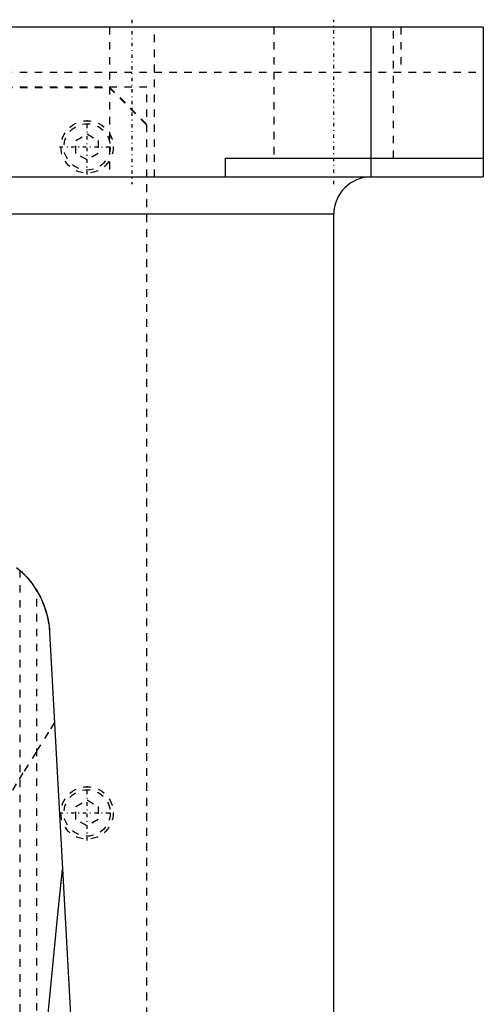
# Model space of a CAD drawing. Extents: x -120 to 120, y -136 to 719.
# Tile 10 of 11: x 58 to 120, y 257 to 389. Entities that reach past the tile are written whole.
import ezdxf

# ---------------------------------------------------------------- set-up
doc = ezdxf.new("R2010")
doc.units = 0
doc.linetypes.add('CENTER', pattern=[1.5, 0.45, -0.5, 0.05, -0.5])
doc.linetypes.add('DASHED', pattern=[2, 1, -1])
for name, color, linetype in [('AM_0', 7, 'CONTINUOUS'), ('AM_3', 7, 'DASHED'), ('AM_7', 7, 'CENTER')]:
    doc.layers.add(name, color=color, linetype=linetype)

msp = doc.modelspace()

# ---------------------------------------------------------------- linework, layer by layer
at = {"layer": 'AM_0', "color": 7, "linetype": 'CONTINUOUS'}
for p, q in [((120, 388), (45, 388)), ((105, 368), (105, 388)), ((120, 388), (120, 368)), ((85.5, 370.5), (120, 370.5)), ((85.5, 368), (85.5, 370.5)), ((45, 368), (120, 368)), ((100, 363), (45.04, 363)), ((100, 25), (100, 363)), ((61.98, 307.16), (72.48, 116.6))]:
    msp.add_line(p, q, dxfattribs=at)
for points in [[(57.57, 315.81, 0), (58.25, 315.21, 0), (58.86, 314.59, 0), (59.41, 313.95, 0), (59.66, 313.62, 0), (59.9, 313.28, 0), (60.33, 312.6, 0), (60.71, 311.91, 0), (61.04, 311.19, 0), (61.32, 310.47, 0), (61.55, 309.74, 0), (61.65, 309.37, 0), (61.74, 309.01, 0), (61.87, 308.27, 0), (61.96, 307.53, 0), (61.98, 307.16, 0)], [(58, 315.44, 0), (58, 315.44, 0), (58.02, 315.43, 0), (58.05, 315.4, 0), (58.08, 315.37, 0), (58.11, 315.35, 0), (58.18, 315.28, 0), (58.26, 315.2, 0), (58.37, 315.1, 0), (58.49, 314.99, 0), (58.62, 314.85, 0), (58.69, 314.78, 0), (58.76, 314.7, 0), (58.91, 314.54, 0), (59.07, 314.36, 0), (59.24, 314.16, 0), (59.42, 313.93, 0), (59.61, 313.69, 0), (59.71, 313.56, 0), (59.8, 313.42, 0), (59.99, 313.14, 0), (60.18, 312.86, 0), (60.27, 312.71, 0)], [(60.27, 312.71, 0), (60.35, 312.57, 0), (60.51, 312.29, 0), (60.66, 312, 0), (60.74, 311.86, 0), (60.81, 311.71, 0), (60.95, 311.41, 0), (61.08, 311.11, 0), (61.2, 310.81, 0), (61.31, 310.51, 0), (61.42, 310.2, 0), (61.47, 310.04, 0), (61.51, 309.89, 0), (61.6, 309.57, 0), (61.68, 309.26, 0), (61.75, 308.94, 0), (61.81, 308.62, 0), (61.86, 308.3, 0), (61.89, 308.13, 0), (61.91, 307.97, 0), (61.94, 307.65, 0), (61.97, 307.32, 0), (61.98, 307.16, 0)], [(60, 235.17, 0), (60.6, 242.59, 0), (61.84, 256.58, 0), (63.09, 269.45, 0), (63.73, 275.44, 0)]]:
    msp.add_polyline3d(points, dxfattribs=at)
msp.add_arc((105, 363), 5, 90, 180, dxfattribs=at)
at = {"layer": 'AM_3', "color": 6, "linetype": 'DASHED'}
for p, q in [((70, 388), (70, 368)), ((76, 368), (76, 388)), ((92, 388), (92, 370.5)), ((108, 370.5), (108, 388)), ((108.97, 388), (108.97, 382)), ((-120, 382), (120, 382)), ((75, 380), (-75, 380)), ((-69.95, 379.95), (69.95, 379.95)), ((69.95, 379.95), (74.95, 374.95)), ((70, 380), (75, 375)), ((75, 68), (75, 380)), ((65.5, 372.87), (67, 373.73)), ((67, 373.73), (68.5, 372.87)), ((74.95, 374.95), (74.95, 69.05)), ((65.5, 371.13), (65.5, 372.87)), ((68.5, 372.87), (68.5, 371.13)), ((67, 370.27), (65.5, 371.13)), ((68.5, 371.13), (67, 370.27)), ((58, 315.44), (58, 116.6)), ((60.27, 116.6), (60.27, 312.71)), ((65.5, 283.87), (67, 284.73)), ((67, 284.73), (68.5, 283.87)), ((65.5, 282.13), (65.5, 283.87)), ((68.5, 283.87), (68.5, 282.13)), ((67, 281.27), (65.5, 282.13)), ((68.5, 282.13), (67, 281.27))]:
    msp.add_line(p, q, dxfattribs=at)
msp.add_polyline3d([(62.65, 295.09, 0), (61.85, 293.79, 0), (60.18, 291.12, 0), (58.43, 288.34, 0), (57.54, 286.91, 0), (56.63, 285.46, 0), (54.77, 282.49, 0), (52.87, 279.43, 0), (50.95, 276.3, 0), (49.03, 273.09, 0), (47.11, 269.81, 0), (46.16, 268.14, 0), (45.23, 266.46, 0), (43.39, 263.06, 0), (41.63, 259.6, 0), (39.96, 256.08, 0)], dxfattribs=at)
for centre, radius in [((67, 372), 3.5), ((67, 372), 3.1), ((67, 283), 3.5), ((67, 283), 3.1)]:
    msp.add_circle(centre, radius, dxfattribs=at)
at = {"layer": 'AM_7', "color": 4, "linetype": 'CENTER'}
for p, q in [((73, 389), (73, 367)), ((100, 367), (100, 389)), ((67, 368.32), (67, 375.68)), ((63.33, 372), (70.68, 372)), ((67, 279.32), (67, 286.68)), ((63.33, 283), (70.68, 283))]:
    msp.add_line(p, q, dxfattribs=at)

doc.saveas('drawing.dxf')
